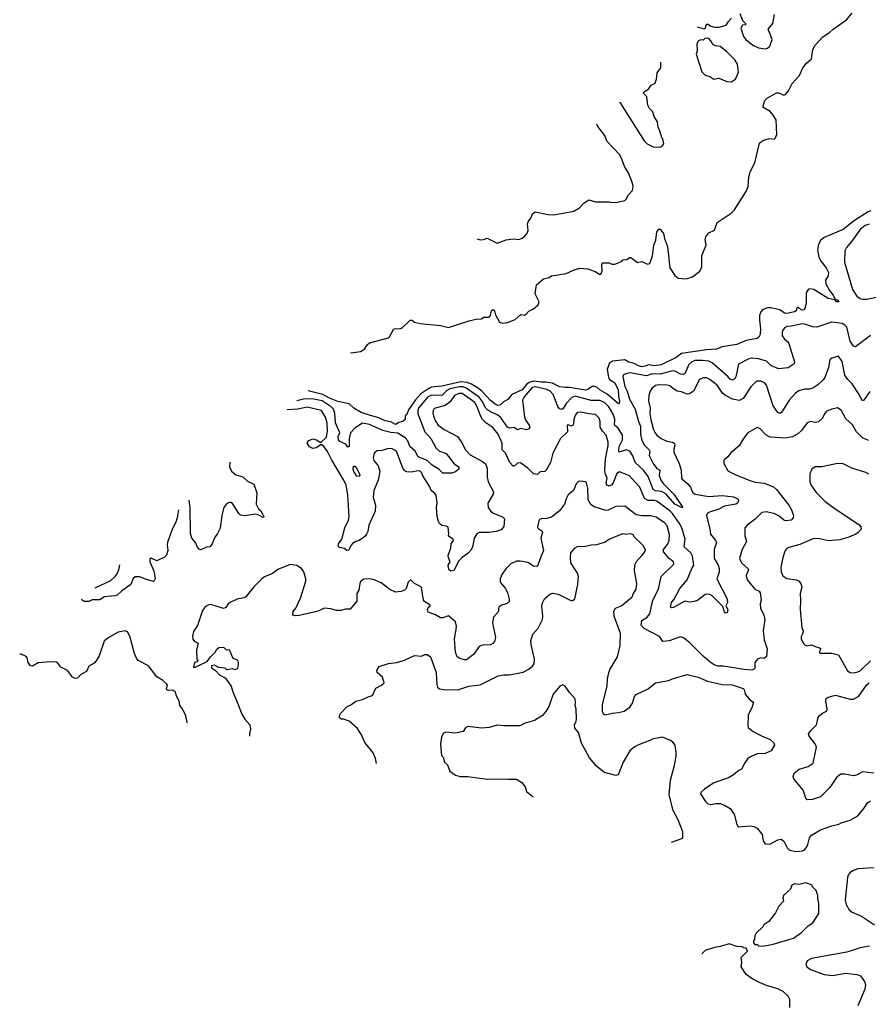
# Model space of a CAD drawing. Extents: x 2086813 to 2278017, y 548126 to 753336.
# Tile 126 of 256: x 2086813 to 2094316, y 641152 to 649860. Entities that reach past the tile are written whole.
import ezdxf

# ---------------------------------------------------------------- set-up
doc = ezdxf.new("R2010")
doc.units = 0

msp = doc.modelspace()

# ---------------------------------------------------------------- linework, layer by layer
at = {"layer": '0CON10XD'}
for points in [[(2089738.3, 646914.1), (2089785, 646918.8), (2089825, 646926.7), (2089865, 646950), (2089886.2, 646985), (2089907, 647003), (2090072.7, 647047.3), (2090084.2, 647055.8), (2090120, 647125), (2090135, 647130), (2090175, 647127.1), (2090195, 647134.2), (2090265, 647201.2), (2090281.7, 647201.7), (2090305, 647184), (2090355, 647172), (2090535, 647156.2), (2090605, 647136.7), (2090795, 647200), (2090848.3, 647211.7), (2090897, 647213), (2090915, 647230), (2090965, 647230), (2090976.4, 647243.6), (2090983.8, 647285), (2090995, 647296.7), (2091010, 647285), (2091020.6, 647250.6), (2091054.5, 647184.5), (2091085.9, 647175.9), (2091125, 647182.5), (2091195, 647208), (2091245, 647252.5), (2091275, 647247.5), (2091290, 647255), (2091315, 647283.3), (2091355, 647303.3), (2091398.3, 647338.3), (2091407.5, 647365), (2091370, 647435), (2091382.5, 647515), (2091445, 647566.7), (2091495, 647580), (2091515, 647593.3), (2091645.7, 647614.3), (2091715, 647648.8), (2091765, 647661.2), (2091836.4, 647656.4), (2091901.7, 647631.7), (2091938.3, 647608.3), (2091951.7, 647608.3), (2091962.5, 647635), (2091960, 647695), (2091965, 647710), (2092025, 647710), (2092048.3, 647698.3), (2092075, 647697.5), (2092135, 647720), (2092145, 647736.7), (2092181.7, 647738.3), (2092205, 647756.7), (2092216.1, 647756.1), (2092275, 647713.3), (2092315, 647720), (2092365, 647697.5), (2092385, 647702.5), (2092407.9, 647772.1), (2092420.8, 647865), (2092438.7, 647911.3), (2092445.8, 647984.2), (2092465, 648007.5), (2092476.4, 648006.4), (2092505, 647970), (2092514.2, 647925), (2092541.2, 647855), (2092562.2, 647665), (2092605, 647597.5), (2092635, 647574.4), (2092705, 647566.9), (2092762, 647585), (2092827.5, 647635), (2092843.1, 647675), (2092845.4, 647774.6), (2092881.4, 647865), (2092872.5, 647915), (2092880.3, 647939.7), (2092905.8, 647974.2), (2092955, 647997.5), (2092981.2, 648065), (2093105, 648149.4), (2093132.4, 648177.6), (2093240.5, 648345), (2093254.4, 648385), (2093260.8, 648465), (2093272.9, 648515), (2093313.1, 648595), (2093355, 648767.5), (2093373.8, 648786.2), (2093415, 648804.3), (2093445, 648809.2), (2093485, 648803.8), (2093495.9, 648814.1), (2093507.1, 648845), (2093500.6, 648975), (2093476.5, 649016.5), (2093447.6, 649047.6), (2093382.5, 649085), (2093400.8, 649145), (2093421.2, 649165), (2093505, 649213.8), (2093525, 649213.3), (2093565, 649193.3), (2093585, 649196.7), (2093609.7, 649230.3), (2093643.1, 649295), (2093707.1, 649365), (2093738.8, 649435), (2093768.8, 649475), (2093814, 649515), (2093825.8, 649595), (2093845, 649633.8), (2093915, 649708.8), (2093972.5, 649745), (2094005, 649776.7), (2094122.3, 649857.7), (2094175, 649916.7)], [(2092803.4, 649795.4), (2092865, 649780), (2092877.5, 649785), (2092882.5, 649815), (2092895, 649822.5), (2092925, 649803.3), (2092955, 649793.3), (2092997.7, 649792.3), (2093059.3, 649810.7), (2093080, 649845), (2093108, 649872)], [(2093180, 649915), (2093203, 649853), (2093230, 649825), (2093230, 649815), (2093205, 649810), (2093190, 649785), (2093212.3, 649712.3), (2093233.3, 649685), (2093296.7, 649635), (2093345, 649612), (2093405, 649601.2), (2093425, 649606.7), (2093446.7, 649625), (2093466.2, 649685), (2093447.5, 649732.5), (2093432, 649775), (2093473.3, 649825), (2093487.5, 649905)], [(2093105, 649311.2), (2093142.5, 649335), (2093168.8, 649395), (2093159.2, 649465), (2093135, 649503.3), (2093065, 649576.2), (2093017.5, 649615), (2093005, 649622.5), (2092965, 649627.5), (2092940.7, 649640.7), (2092923.6, 649673.6), (2092905, 649692.5), (2092875, 649697.5), (2092855, 649680), (2092835, 649682.5), (2092815, 649672.5), (2092801.2, 649645), (2092803.3, 649585), (2092793.8, 649555), (2092845, 649397.5), (2092875, 649370), (2092915, 649356.7), (2092950, 649335), (2092995, 649343.3), (2093066.4, 649313.6), (2093105, 649311.2)], [(2092116.1, 649131.2), (2092123.6, 649123.6), (2092335, 648787.5), (2092361.7, 648761.7), (2092414.1, 648734.1), (2092475, 648732.5), (2092495, 648740), (2092507, 648763), (2092500, 648805), (2092490, 648815), (2092470, 648885), (2092457.5, 648905), (2092452.5, 648955), (2092423, 649003), (2092412.5, 649045), (2092382.5, 649075), (2092367.5, 649105), (2092357, 649177), (2092329.3, 649209.3), (2092327.5, 649215), (2092337.5, 649225), (2092373.9, 649246.1), (2092395, 649280), (2092430.7, 649299.3), (2092444, 649335), (2092449.5, 649390.5), (2092481.2, 649435), (2092480.6, 649483.4)], [(2090858.2, 647920.8), (2090884.1, 647914.1), (2090915, 647916.2), (2090945, 647928.8), (2091035, 647884), (2091115, 647912), (2091175, 647922), (2091225, 647916.2), (2091255, 647928.8), (2091280, 647945), (2091296, 647965), (2091308, 647995), (2091304.2, 648055), (2091309.2, 648070.8), (2091331.2, 648105), (2091346.4, 648143.6), (2091370.7, 648159.3), (2091485.7, 648135.7), (2091535, 648132.9), (2091713.9, 648166.1), (2091762.5, 648195), (2091805, 648240), (2091845, 648266.2), (2091905, 648249.2), (2092025, 648248.6), (2092055, 648243.1), (2092100, 648245), (2092165, 648260), (2092178.8, 648275), (2092188.8, 648305), (2092231.2, 648348.8), (2092237.5, 648385), (2092231.4, 648415), (2092195.5, 648505), (2092162.3, 648555), (2092132.1, 648642.1), (2092116.6, 648666.6), (2092004, 648785), (2091987.5, 648835), (2091926, 648915), (2091914.8, 648936.6)], [(2094338.2, 648168.2), (2094315, 648160), (2094193.5, 648085), (2094095, 648004.1), (2093926.6, 647933.4), (2093895, 647907.1), (2093875.3, 647874.7), (2093867.9, 647825), (2093878.6, 647758.6), (2093900.2, 647720.2), (2093945, 647666.2), (2093962.9, 647625), (2093960, 647595), (2093938, 647555), (2093941.9, 647525), (2093973.3, 647465), (2094004.4, 647425), (2094020, 647390), (2094045, 647380), (2094055.6, 647364.4), (2094035, 647364.4), (2094021.7, 647381.7), (2094006.7, 647386.7), (2093962.7, 647392.7), (2093835, 647474.3), (2093795, 647480), (2093783.8, 647475), (2093767, 647443), (2093765.6, 647355), (2093755.6, 647305), (2093745, 647294.2), (2093725, 647291.2), (2093696.1, 647316.1), (2093685, 647312.5), (2093678.8, 647285), (2093665, 647275.8), (2093595, 647261.5), (2093574.2, 647265), (2093533.9, 647293.9), (2093455, 647311.6), (2093425, 647311), (2093384.1, 647295.9), (2093365.9, 647275), (2093355.3, 647245), (2093353.2, 647205), (2093362.7, 647127.3), (2093360, 647075), (2093348.5, 647051.5), (2093335, 647040), (2093235, 647022.2), (2093152.4, 646987.6), (2093025, 646965.5), (2092974.5, 646945.5), (2092885, 646939.4), (2092663.6, 646906.4), (2092617.4, 646872.6), (2092485, 646807), (2092422.2, 646797.8), (2092371.8, 646808.2), (2092342.2, 646795), (2092315, 646791), (2092285, 646797.8), (2092245, 646818.4), (2092200.3, 646830.3), (2092162.7, 646852.7), (2092055, 646839.4), (2092027.1, 646825), (2092007.3, 646765), (2092018, 646698), (2092029.1, 646679.1), (2092075, 646648.9), (2092103.8, 646585), (2092106.4, 646526.4), (2092116.9, 646485), (2092113.6, 646466.4), (2092106.1, 646463.9), (2092008.5, 646548.5), (2091945, 646582.8), (2091915, 646609.6), (2091895, 646616.8), (2091874.7, 646615.3), (2091835, 646587.9), (2091815.2, 646584.8), (2091675, 646607.1), (2091635, 646605.6), (2091585, 646613.2), (2091525, 646645.8), (2091465, 646654.2), (2091425, 646653.2), (2091355, 646663.5), (2091318.1, 646651.9), (2091295, 646634.3), (2091256.4, 646585), (2091165.7, 646545), (2091130.5, 646499.5), (2091091.2, 646478.8), (2091065.5, 646454.5), (2091045, 646449.1), (2091025, 646454.6), (2090975, 646491.2), (2090901.4, 646571.4), (2090868.6, 646598.6), (2090807.1, 646637.1), (2090769.8, 646649.8), (2090714.1, 646655.9), (2090545, 646619.8), (2090455, 646609.6), (2090430.6, 646599.4), (2090359.9, 646550.1), (2090312, 646498), (2090250.4, 646409.6), (2090235, 646367.5), (2090220, 646355), (2090220, 646325), (2090200, 646305), (2090165, 646296.7), (2090135, 646280), (2090095, 646302.7), (2090045, 646313.4), (2089989.9, 646339.9), (2089915, 646360.5), (2089832.9, 646385), (2089766.7, 646425), (2089725, 646463.3), (2089625, 646483.6), (2089552.5, 646512.5), (2089494.5, 646544.5), (2089364.9, 646578.4)], [(2094325, 648051.8), (2094289.4, 648040.6), (2094244.5, 648005), (2094170, 647900), (2094122, 647845), (2094109.2, 647815), (2094106.7, 647715), (2094175.6, 647475), (2094215.6, 647415), (2094243.7, 647393.7), (2094267.3, 647387.3), (2094305, 647386.9), (2094423.9, 647416.1)], [(2094335, 647068), (2094204.1, 646965.9), (2094185, 646971.4), (2094155, 647018.1), (2094125, 647141.4), (2094109.4, 647159.4), (2094085, 647172.9), (2093995, 647185.7), (2093860.7, 647139.3), (2093825, 647143.6), (2093765, 647165.3), (2093735, 647169.2), (2093635, 647149.1), (2093595, 647147.2), (2093575.6, 647135), (2093560, 647115), (2093553.8, 647095), (2093555.8, 647065), (2093574.2, 647035), (2093602.6, 647012.6), (2093614.3, 646995), (2093664.4, 646835), (2093660, 646815), (2093608.9, 646781.1), (2093521.7, 646771.7), (2093455, 646800.9), (2093415, 646840.6), (2093345, 646860.7), (2093283.9, 646866.1), (2093260, 646860), (2093167.6, 646812.4), (2093145, 646700), (2093135, 646684.3), (2093115, 646673.3), (2093095, 646681.9), (2093075.7, 646705.7), (2092935, 646826.2), (2092905, 646838.6), (2092846.1, 646846.1), (2092784.4, 646845.6), (2092754.5, 646835), (2092730.5, 646809.5), (2092697.1, 646735), (2092675, 646723.1), (2092655, 646724.7), (2092605, 646751.5), (2092585.3, 646755.3), (2092475, 646723.8), (2092405, 646729.3), (2092355, 646710.9), (2092240.7, 646730.7), (2092215, 646735.7), (2092172.1, 646727.9), (2092150.9, 646719.1), (2092144.6, 646705), (2092164.2, 646615), (2092184.2, 646575), (2092205, 646504.5), (2092256.1, 646415), (2092285.3, 646305), (2092303.2, 646265), (2092300.6, 646195), (2092315, 646138.9), (2092337.8, 646097.8), (2092380, 646055), (2092383.8, 646045), (2092378.2, 646005), (2092415.3, 645935), (2092445, 645892.1), (2092472, 645875), (2092467.9, 645825), (2092488.2, 645778.2), (2092504.7, 645755), (2092598.2, 645665), (2092676.2, 645545), (2092665, 645544.4), (2092606.5, 645575), (2092525.6, 645665.6), (2092487.8, 645687.8), (2092433.9, 645693.9), (2092415.3, 645705), (2092369.5, 645819.5), (2092327.9, 645875), (2092255.4, 645945), (2092235, 646002.2), (2092208.2, 646045), (2092175, 646054.7), (2092114.2, 646035), (2092110, 646045), (2092113.9, 646085), (2092143.1, 646145), (2092142.5, 646185), (2092105, 646246.5), (2092072.5, 646275), (2092073.8, 646325), (2092062, 646365), (2092022.8, 646435), (2091985.2, 646475.2), (2091942.9, 646492.9), (2091865, 646492.2), (2091725, 646530), (2091695, 646518), (2091643.7, 646465), (2091618.3, 646421.7), (2091607.1, 646412.9), (2091585, 646419.2), (2091571.5, 646438.5), (2091528.4, 646545), (2091503.1, 646575), (2091475, 646589.3), (2091375, 646612.3), (2091345, 646607.9), (2091272.4, 646525), (2091260, 646495), (2091277.1, 646345), (2091288.8, 646315), (2091318.2, 646275), (2091323.6, 646255), (2091315, 646242.1), (2091295, 646232), (2091245, 646245.4), (2091215, 646232.9), (2091183.6, 646253.6), (2091145, 646247.8), (2091125, 646256.2), (2091065, 646344.1), (2091035, 646366.2), (2090975, 646391.6), (2090949.4, 646409.4), (2090934, 646425), (2090903.2, 646485), (2090875, 646522.9), (2090761.9, 646601.9), (2090735, 646613.2), (2090705, 646614.2), (2090615.5, 646594.5), (2090589.1, 646580.9), (2090544.5, 646535.5), (2090455, 646538.9), (2090418.5, 646521.5), (2090339.8, 646425), (2090332.8, 646405), (2090332.8, 646375), (2090395.3, 646215), (2090448.2, 646155), (2090493.4, 646073.4), (2090525, 646043.9), (2090584.7, 646024.7), (2090655, 645931.8), (2090695.4, 645905), (2090694.7, 645885), (2090665, 645861.4), (2090635, 645849.3), (2090555, 645850), (2090521.4, 645881.4), (2090459.7, 645919.7), (2090415, 645962.5), (2090335, 645993.8), (2090308.3, 646045), (2090261.2, 646085), (2090245.4, 646135), (2090222.3, 646162.3), (2090155, 646204), (2090095, 646209.3), (2090025, 646227), (2089905, 646280.3), (2089845, 646291.3), (2089775, 646247.1), (2089738, 646205), (2089727.1, 646155), (2089725.6, 646085), (2089715, 646080), (2089697.3, 646107.3), (2089645, 646130), (2089633.1, 646145), (2089629.7, 646175), (2089644.3, 646205), (2089604.8, 646294.8), (2089600.1, 646380.1), (2089586.7, 646415), (2089567.3, 646437.3), (2089488.7, 646488.7), (2089415, 646503.8), (2089335, 646505.4), (2089263.9, 646487.7)], [(2094328.3, 646571.7), (2094276, 646495), (2094265, 646488.8), (2094230.8, 646555), (2094175, 646640), (2094135, 646676.9), (2094107.3, 646715), (2094085, 646836.7), (2094053, 646883), (2093994.2, 646865.8), (2093975, 646852.5), (2093962.9, 646785), (2093931.2, 646695), (2093915.8, 646674.2), (2093869.3, 646630.7), (2093825, 646601.9), (2093795, 646591.1), (2093751.1, 646591.1), (2093701.3, 646578.7), (2093671.7, 646558.3), (2093616.9, 646495), (2093550, 646385), (2093535, 646376.9), (2093515, 646387.1), (2093474.6, 646445), (2093415, 646626.2), (2093397.9, 646647.9), (2093365, 646662.5), (2093335, 646664), (2093315, 646652), (2093277, 646613), (2093209.3, 646510.7), (2093175, 646491.2), (2093115, 646505.2), (2093052.3, 646535), (2093027.8, 646557.8), (2092978.9, 646628.9), (2092915, 646678.8), (2092885, 646691.2), (2092855, 646693.5), (2092825, 646677.1), (2092771.9, 646575), (2092735, 646550.9), (2092715, 646548.5), (2092665, 646568.5), (2092626, 646576), (2092585, 646600.6), (2092561.1, 646621.1), (2092538.6, 646628.6), (2092465, 646629.7), (2092435, 646623.6), (2092402.1, 646597.9), (2092386.9, 646575), (2092374.4, 646535), (2092372.2, 646485), (2092388.4, 646425), (2092386, 646375), (2092392.3, 646322.3), (2092413.3, 646243.3), (2092429.8, 646209.8), (2092447.1, 646185), (2092484.2, 646155), (2092535, 646131.8), (2092585, 646124.6), (2092603.2, 646113.2), (2092606.2, 646095), (2092595.5, 646065), (2092596.4, 646035), (2092643.2, 645935), (2092660.4, 645875), (2092665.6, 645805.6), (2092671.4, 645795), (2092720.9, 645755), (2092742.7, 645725), (2092761.7, 645681.7), (2092785, 645662.5), (2092905, 645643.5), (2093025, 645652.9), (2093125, 645640), (2093156.7, 645626.7), (2093170, 645615), (2093170, 645605), (2093160, 645585), (2093146.2, 645575), (2093045, 645558.8), (2092995, 645532.3), (2092910.8, 645505), (2092895, 645494.3), (2092884.5, 645475), (2092915.4, 645355), (2092920.8, 645310.8), (2092965.5, 645255), (2092974.5, 645235), (2092954.2, 645175), (2092953.8, 645105), (2092957.9, 645085), (2092989.2, 645035), (2092996.8, 645005), (2092996.9, 644975), (2092978.2, 644915), (2093068.9, 644738.9), (2093071.5, 644705), (2093058, 644675), (2093074.3, 644645), (2093069.2, 644615), (2093055, 644610.8), (2093045, 644624), (2093030.3, 644670.3), (2092935, 644763.3), (2092915, 644775.5), (2092895, 644780), (2092874, 644776), (2092805, 644723.1), (2092775.8, 644715.8), (2092735, 644708.5), (2092695, 644716.9), (2092595, 644662.2), (2092575, 644658), (2092566.2, 644665), (2092575.7, 644705), (2092600.5, 644735), (2092649.1, 644830.8), (2092714.6, 644905), (2092755, 645007.1), (2092773.8, 645035), (2092762.1, 645115), (2092745.9, 645145), (2092690.9, 645195), (2092687.9, 645205), (2092698.4, 645265), (2092666.3, 645366.3), (2092646.4, 645405), (2092585, 645491.8), (2092565, 645513.5), (2092445, 645602.7), (2092425, 645608.6), (2092368.8, 645608.8), (2092336.2, 645625), (2092295, 645724.2), (2092255, 645770.6), (2092204.8, 645824.8), (2092115, 645860.5), (2092093.9, 645845), (2092061.8, 645765), (2092048.2, 645745), (2092025, 645734.5), (2092004.3, 645744.3), (2091998.1, 645765), (2092006.1, 645805), (2091989.4, 645849.4), (2091986.6, 645875), (2091993.3, 645975), (2092016.7, 646095), (2092015.5, 646125), (2091999.4, 646185), (2091965, 646219.4), (2091944.6, 646255), (2091945.5, 646305.5), (2091937.1, 646335), (2091905, 646367.5), (2091845, 646373.2), (2091775, 646389.6), (2091743.5, 646385), (2091726.9, 646365), (2091714.2, 646335.8), (2091706.4, 646273.6), (2091686.1, 646266.1), (2091665, 646277.5), (2091654.2, 646275), (2091657.5, 646215), (2091594.2, 646155), (2091525.6, 646025), (2091505, 645943.3), (2091468, 645875), (2091455, 645863.8), (2091415, 645860), (2091391.7, 645838.3), (2091355, 645843.3), (2091306.2, 645895), (2091239.6, 645939.6), (2091215, 645937.8), (2091185, 645910), (2091175, 645910.8), (2091147.1, 645945), (2091107, 646027), (2091078.6, 646055), (2091078.5, 646115), (2091042.7, 646195), (2090995, 646253.6), (2090935, 646293.9), (2090906.5, 646325), (2090886.6, 646356.6), (2090858.2, 646435), (2090835.8, 646475.8), (2090725, 646554.7), (2090695, 646554.7), (2090656.7, 646535), (2090618.5, 646481.5), (2090575, 646448.7), (2090477.3, 646422.7), (2090468, 646405), (2090467.3, 646382.7), (2090473.5, 646345), (2090486, 646316), (2090514.4, 646275), (2090565, 646235.6), (2090682.8, 646172.8), (2090720, 646125), (2090755, 646055.8), (2090795, 646011.9), (2090905, 645951.9), (2090931.4, 645931.4), (2090945.5, 645895), (2090946.7, 645815), (2090953.7, 645773.7), (2091002.9, 645685), (2091000, 645665), (2090953.1, 645585), (2090955.8, 645545), (2090975.8, 645515), (2090998, 645495), (2091082.7, 645462.7), (2091098.8, 645445), (2091093.4, 645376.6), (2091070.3, 645349.7), (2091027, 645333), (2090965, 645323.8), (2090875, 645323.8), (2090855, 645312.5), (2090831.2, 645275), (2090817.1, 645195), (2090802.7, 645167.3), (2090779.3, 645140.7), (2090725, 645104.4), (2090694.6, 645075.4), (2090651.7, 644988.3), (2090625, 644983.8), (2090608.7, 644998.7), (2090602.2, 645035), (2090620, 645065), (2090603, 645103), (2090602.7, 645125), (2090624.2, 645185.8), (2090628.8, 645225), (2090647.5, 645255), (2090646.7, 645265), (2090603, 645293), (2090607.5, 645315), (2090601.2, 645371.2), (2090585, 645381.2), (2090545, 645386.7), (2090525, 645403.3), (2090515, 645422), (2090503.9, 645465), (2090498.2, 645545), (2090505.4, 645585), (2090495.8, 645655), (2090485, 645670), (2090450, 645695), (2090439.5, 645729.5), (2090377.5, 645825), (2090366.7, 645855), (2090355, 645866), (2090335, 645870), (2090275, 645858.8), (2090235, 645861.2), (2090219.5, 645869.5), (2090202, 645895), (2090145, 646042.5), (2090107.5, 646065), (2090075, 646066.7), (2090015, 646050), (2089975, 646046.7), (2089947.5, 646025), (2089937.5, 645985), (2089945, 645962.5), (2089983.5, 645913.5), (2089996.9, 645865), (2089983.3, 645786.7), (2089943.3, 645695), (2089938.6, 645635), (2089960, 645565), (2089955, 645512.5), (2089901.3, 645388.7), (2089890.8, 645335), (2089879.7, 645310.3), (2089865, 645290), (2089815, 645253.3), (2089785, 645246.2), (2089755, 645228.8), (2089737.5, 645205), (2089722.3, 645167.7), (2089705, 645166.2), (2089682.5, 645182.5), (2089640.6, 645190.6), (2089628.6, 645205), (2089632.2, 645225), (2089661.2, 645265), (2089686.7, 645365), (2089721.1, 645435), (2089725.8, 645465), (2089714.7, 645655), (2089699.3, 645745), (2089674.3, 645795.7), (2089570.4, 645970.4), (2089535, 646041.2), (2089505, 646081.2), (2089485, 646100), (2089475, 646100), (2089435, 646074), (2089405, 646066.2), (2089375, 646083.3), (2089354.3, 646114.3), (2089365, 646136.2), (2089405, 646152), (2089437.5, 646145), (2089475, 646120), (2089525, 646166.7), (2089535, 646220), (2089533, 646293), (2089517.5, 646345), (2089482.5, 646405), (2089355, 646433.3), (2089273.6, 646416.4), (2089177.2, 646409.7)], [(2094317.3, 646137.3), (2094265, 646161.5), (2094213.3, 646215), (2094175.9, 646275.9), (2094118.9, 646328.9), (2094076.4, 646406.4), (2094045, 646425.8), (2093995, 646416.2), (2093945, 646396.2), (2093928, 646375), (2093912, 646335), (2093875, 646304.3), (2093845, 646297.1), (2093805, 646307.1), (2093775, 646295.6), (2093724.6, 646225.4), (2093692, 646198), (2093645, 646171.1), (2093585, 646160.4), (2093447.1, 646167.1), (2093409.8, 646189.8), (2093360.3, 646240.3), (2093335, 646252.5), (2093250, 646205), (2093212.7, 646157.3), (2093175, 646092.5), (2093101.7, 646028.3), (2093075, 645992.5), (2093037.5, 645965), (2093037.5, 645935), (2093072.5, 645875), (2093085, 645863.3), (2093145, 645834), (2093270, 645785), (2093315, 645771.1), (2093395, 645761.4), (2093478, 645728), (2093505.4, 645705.4), (2093613.1, 645565), (2093637.1, 645525), (2093656, 645475), (2093652.5, 645455), (2093635, 645432.5), (2093585, 645428.1), (2093565, 645437.8), (2093529.1, 645469.2), (2093488.5, 645488.5), (2093415, 645508.4), (2093375, 645502.7), (2093315, 645442.9), (2093245, 645390), (2093224.4, 645365.6), (2093224.2, 645295), (2093238.9, 645245), (2093197, 645167)], [(2088669.8, 645946.6), (2088668.1, 645905), (2088685, 645867.5), (2088725, 645835.6), (2088785, 645816.9), (2088827.4, 645777.4), (2088882.5, 645752.5), (2088910.6, 645675), (2088904.5, 645574.5), (2088923.1, 645533.1), (2088946.2, 645515), (2088972.5, 645465), (2088965, 645457.5), (2088921.7, 645481.7), (2088895, 645488), (2088805, 645472.9), (2088765, 645479.2), (2088751.3, 645491.3), (2088695, 645581.2), (2088680.5, 645590.5), (2088665, 645591.2), (2088640, 645575), (2088618, 645545), (2088599.4, 645475), (2088585.7, 645364.3), (2088563.3, 645315), (2088535, 645277.5), (2088515, 645223.3), (2088495, 645197.5), (2088465, 645196.2), (2088415, 645171.2), (2088404.2, 645174.2), (2088384.4, 645194.4), (2088368.8, 645235), (2088334, 645275), (2088324.4, 645314.4), (2088320, 645545), (2088310.5, 645611.5)], [(2094320.7, 645840.7), (2094295.5, 645855.5), (2094170, 645895), (2094095, 645932), (2094044.2, 645935.8), (2093905, 645906.2), (2093845, 645906.7), (2093817.5, 645885), (2093810.7, 645869.3), (2093800, 645845), (2093798.8, 645775), (2093808.8, 645745), (2093855, 645678.8), (2093935, 645600), (2094022.8, 645532.8), (2094232.5, 645395), (2094250, 645375), (2094252.5, 645355), (2094225.9, 645324.1), (2094205, 645310), (2094145.5, 645284.5), (2094065, 645261.1), (2093965, 645250), (2093885, 645270), (2093835, 645270.8), (2093712.1, 645217.9), (2093615, 645192.5), (2093595, 645182), (2093581.4, 645165), (2093561.1, 645105), (2093541.9, 645015), (2093545.9, 644975.9), (2093561.9, 644941.9), (2093595, 644918), (2093680, 644905), (2093704.2, 644894.2), (2093724.1, 644864.1), (2093728.8, 644845), (2093725, 644830), (2093712.5, 644785), (2093717.5, 644725), (2093712.5, 644645), (2093728.8, 644485), (2093741.2, 644455), (2093738.8, 644435), (2093723.8, 644405), (2093723.3, 644385), (2093740, 644345), (2093755, 644330), (2093775, 644323.3), (2093815, 644331.2), (2093845, 644316.2), (2093885, 644306.2), (2093896.2, 644295), (2093882.5, 644265), (2093895, 644258.8), (2093995, 644258.5), (2094052.1, 644242.1), (2094131.7, 644101.7), (2094155, 644085.6), (2094185, 644084.3)], [(2089815, 645821.2), (2089795, 645822), (2089767.3, 645865), (2089760.5, 645885), (2089765, 645910), (2089775, 645910), (2089795, 645890), (2089820, 645835), (2089815, 645821.2)], [(2093197, 645167), (2093176, 645095), (2093195.7, 645055.7), (2093254.1, 645004.1), (2093255.8, 644995), (2093236.2, 644945), (2093244, 644905), (2093314.3, 644825), (2093351.2, 644805), (2093361.2, 644791.2), (2093370, 644725), (2093361.4, 644695), (2093362.9, 644655), (2093393.2, 644593.2), (2093401.9, 644555), (2093387.8, 644455), (2093395.6, 644375), (2093423.3, 644295), (2093415, 644226.7), (2093395, 644211.2), (2093365, 644216.7), (2093337.5, 644205), (2093313.3, 644175), (2093312, 644125), (2093303.3, 644115), (2093285, 644108.6), (2093215, 644112.2), (2093035, 644142.2), (2092985, 644143.3), (2092953.7, 644153.7), (2092917.1, 644177.1), (2092855, 644230), (2092742.5, 644345), (2092682.1, 644392.1), (2092655, 644402), (2092555, 644367.5), (2092499.5, 644359.5), (2092470.9, 644405), (2092335.4, 644475), (2092306.8, 644505), (2092313.5, 644545), (2092360, 644575), (2092383.5, 644605), (2092412.1, 644725), (2092460, 644825), (2092483.6, 644936.4), (2092596.2, 645045), (2092593.3, 645065), (2092555.4, 645095.4), (2092504.4, 645155), (2092506.4, 645175), (2092540.2, 645219.8), (2092556.4, 645255), (2092557.5, 645305), (2092536.8, 645385), (2092515, 645410), (2092440.2, 645460.2), (2092391.4, 645471.4), (2092315, 645472.3), (2092265, 645482.1), (2092165, 645557.5), (2092085, 645555.6), (2092015, 645522.2), (2091995, 645518.5), (2091892.1, 645552.1), (2091863.6, 645573.6), (2091838, 645615), (2091837.3, 645717.3), (2091823.6, 645763.6), (2091815, 645772.5), (2091775, 645780), (2091755, 645776.7), (2091733.3, 645755), (2091708.8, 645695), (2091663.4, 645656.6), (2091645, 645623.3), (2091630, 645575), (2091585.7, 645515), (2091515, 645458.9), (2091475, 645448.9), (2091423.8, 645446.2), (2091410, 645440), (2091402.3, 645427.7), (2091390.8, 645375), (2091395, 645364), (2091429.8, 645339.8), (2091436.5, 645325), (2091420.6, 645275), (2091443.1, 645165), (2091420.8, 645109.2), (2091395.7, 645035), (2091385, 645024), (2091355, 645027.1), (2091305, 645059.2), (2091237.7, 645072.3), (2091205, 645070.8), (2091155, 645046.2), (2091115, 645006.2), (2091077.3, 644952.7), (2091060, 644915), (2091061.2, 644885), (2091105, 644831.2), (2091125.4, 644795.4), (2091142, 644735), (2091141.2, 644715), (2091124.2, 644695.8), (2091075, 644681.9), (2091053.1, 644666.9), (2091045.8, 644655), (2091046, 644625), (2091001.4, 644575), (2090994.3, 644525), (2091019.2, 644395), (2091010.3, 644359.7), (2090996.8, 644343.2), (2090975, 644331.4), (2090905, 644328.1), (2090875, 644315.8), (2090825.5, 644244.5), (2090765, 644200), (2090745, 644198.6), (2090705, 644210), (2090682.5, 644225), (2090666.9, 644265), (2090657.8, 644385), (2090672.1, 644467.9), (2090674.2, 644495), (2090666.2, 644535), (2090605, 644586.7), (2090555, 644568.8), (2090535, 644570), (2090485, 644600.8), (2090425, 644621.4), (2090418.5, 644645), (2090425, 644660), (2090442, 644675), (2090440.8, 644685), (2090395, 644710.8), (2090384.2, 644725), (2090366.9, 644836.9), (2090357.5, 644847.5), (2090303.9, 644873.9), (2090275, 644902.5), (2090265, 644902.5), (2090248.8, 644885), (2090229.1, 644830.9), (2090215.6, 644814.4), (2090185, 644802.5), (2090135, 644795.7), (2090085, 644820), (2090008.3, 644878.3), (2089955, 644902.5), (2089914.1, 644914.1), (2089855, 644912), (2089828.8, 644895), (2089819.2, 644875), (2089811.2, 644815), (2089794.2, 644785), (2089793.9, 644716.1), (2089735, 644646.7), (2089695, 644646.7), (2089655, 644633.8), (2089615, 644634), (2089565, 644649.2), (2089505, 644654.3), (2089459.4, 644630.6), (2089427.4, 644622.6), (2089285, 644590.6), (2089247.3, 644587.3), (2089226.7, 644595), (2089232, 644625), (2089253.8, 644655), (2089295.5, 644744.5), (2089344, 644895), (2089344, 644915), (2089325.8, 644975.8), (2089305.9, 645005.9), (2089263.9, 645033.9), (2089205, 645042), (2089095, 644996.7), (2089048.3, 644961.7), (2088977.7, 644932.3), (2088954.1, 644915.9), (2088883.3, 644845), (2088813.3, 644755), (2088794.2, 644745.8), (2088735.5, 644734.5), (2088673, 644707), (2088656.7, 644695), (2088635, 644660), (2088615, 644653.8), (2088502.3, 644687.7), (2088484.2, 644685.8), (2088455, 644671.2), (2088429.2, 644635), (2088385, 644502.5), (2088350.5, 644449.5), (2088341.2, 644405), (2088345, 644380), (2088355, 644362.5), (2088392.5, 644345), (2088376.7, 644285), (2088380, 644205), (2088390, 644195), (2088378.3, 644181.7), (2088360, 644175), (2088350, 644135), (2088365, 644132.5), (2088471.2, 644185), (2088498.8, 644225), (2088541.2, 644265), (2088555, 644292.5), (2088575, 644307.5), (2088615, 644310), (2088638.3, 644288.3), (2088665, 644290), (2088695, 644220), (2088705, 644210), (2088735, 644200), (2088745, 644180), (2088746.1, 644153.9), (2088735, 644120), (2088715, 644110), (2088695, 644120), (2088645, 644110), (2088630, 644125), (2088575, 644132), (2088535, 644152), (2088510, 644145), (2088507.7, 644127.7), (2088545, 644103.3), (2088582.5, 644062.5), (2088628.7, 644038.7), (2088683.8, 643965), (2088697.5, 643915), (2088746, 643805), (2088772.9, 643725), (2088804.4, 643674.4), (2088846.7, 643625), (2088853.3, 643585), (2088843.6, 643543.6), (2088843.6, 643522.2)], [(2088217.2, 645524.5), (2088205.6, 645454.4), (2088194, 645415), (2088161.2, 645355), (2088121.2, 645235), (2088116.7, 645215), (2088122.5, 645165), (2088110, 645125), (2088094.1, 645105.9), (2088025, 645073.3), (2087976.4, 645096.4), (2087965, 645090), (2087963.3, 645065), (2088000, 644985), (2088012, 644915), (2088003.3, 644896.7), (2087995, 644892.5), (2087925, 644911.9), (2087875, 644934), (2087835, 644933.8), (2087815, 644917.5), (2087795, 644863.8), (2087715, 644808.9), (2087675, 644771.9), (2087655, 644764.4), (2087563, 644757), (2087521.2, 644728.8), (2087455, 644728.6), (2087425, 644714.4), (2087383.2, 644713.2), (2087366.7, 644725), (2087363.7, 644733.9)], [(2089967.1, 643280.7), (2089958.8, 643325), (2089938, 643375), (2089865, 643466.7), (2089834.5, 643534.5), (2089800.6, 643590.6), (2089726.1, 643656.1), (2089675, 643672.5), (2089655, 643672.5), (2089640, 643685), (2089640, 643705), (2089650, 643725), (2089705, 643782.5), (2089740.7, 643799.3), (2089785, 643832.5), (2089845, 643847.5), (2089895, 643872.5), (2089925, 643880), (2089935, 643890), (2089960.7, 643949.3), (2090012.5, 643975), (2090035.9, 643994.1), (2090021.2, 644045), (2089975, 644087.5), (2089970, 644105), (2089991.7, 644138.3), (2090073.6, 644166.4), (2090145, 644176.2), (2090215.8, 644194.2), (2090305, 644236.2), (2090365, 644232.5), (2090395, 644246), (2090415, 644246), (2090444.2, 644224.2), (2090496.4, 644086.4), (2090500.3, 643980.3), (2090507.9, 643957.9), (2090523.6, 643943.6), (2090587, 643933), (2090695, 643937.1), (2090785, 643966.9), (2090885, 643976.7), (2091045, 644056.9), (2091093.2, 644066.8), (2091145, 644067.1), (2091265, 644090.6), (2091313.9, 644116.1), (2091347.6, 644142.4), (2091361.1, 644165), (2091365.5, 644205.5), (2091334.3, 644335), (2091333.1, 644366.9), (2091351.2, 644425), (2091398.3, 644478.3), (2091434.3, 644555), (2091437.5, 644585), (2091428.8, 644675), (2091436.1, 644703.9), (2091452.3, 644737.7), (2091500.9, 644779.1), (2091525, 644788.8), (2091575, 644780), (2091685, 644723.3), (2091705, 644723.3), (2091721.7, 644738.3), (2091748.5, 644865), (2091754.4, 644935), (2091745.4, 644965.4), (2091685.5, 645055), (2091681.8, 645105), (2091687.1, 645145), (2091725, 645190), (2091745, 645201.2), (2091815, 645203.3), (2091865, 645216.7), (2091915, 645218), (2091985, 645238.8), (2092025, 645265.8), (2092145, 645315.8), (2092175, 645310), (2092215, 645315.7), (2092235, 645306.7), (2092247.5, 645285), (2092321.2, 645215), (2092342, 645175), (2092339.3, 645159.3), (2092315, 645120), (2092264, 645065), (2092248.6, 645035), (2092246.9, 644986.9), (2092265.7, 644875), (2092260, 644825), (2092236.7, 644785), (2092225, 644750), (2092136.2, 644675), (2092077, 644653), (2092062.9, 644625), (2092066.8, 644586.8), (2092123.5, 644435), (2092120.5, 644325), (2092096.1, 644225), (2092035, 644122), (2092019.5, 644085), (2092008.6, 644031.4), (2092005.3, 643964.7), (2091963.1, 643805), (2091963.8, 643745), (2091975, 643717.5), (2091991.2, 643711.2), (2092052, 643728), (2092108.5, 643731.5), (2092156.4, 643743.6), (2092208.5, 643781.5), (2092232.2, 643815), (2092249.2, 643875), (2092265, 643892.5), (2092368.5, 643941.5), (2092435, 643994.4), (2092550, 644015), (2092592.5, 644035), (2092715, 644068), (2092813.3, 644045), (2092895, 644009.5), (2093025, 643980.5), (2093113.4, 643976.6), (2093210, 643945), (2093218, 643935), (2093226.7, 643895), (2093270, 643845), (2093302.5, 643825), (2093287.1, 643772.9), (2093253.3, 643713.3), (2093250, 643615), (2093255, 643600), (2093297.5, 643565), (2093372.5, 643527.5), (2093450, 643495), (2093480, 643465), (2093487, 643443), (2093457.5, 643395), (2093405, 643370), (2093335, 643367.5), (2093275, 643340.8), (2093252, 643325), (2093223.1, 643286.9), (2093195, 643230.8), (2093170.5, 643219.5), (2093115.4, 643174.6), (2093081.2, 643155), (2092950.3, 643109.7), (2092866.6, 643053.4), (2092836.2, 643025), (2092834, 643015), (2092876.7, 642945), (2092896, 642926), (2092925, 642920.4), (2092965, 642929.1), (2093005, 642927.8), (2093045, 642914.4), (2093094.6, 642884.6), (2093129.4, 642835), (2093152.6, 642742.6), (2093165, 642722), (2093275, 642729.2), (2093304.1, 642724.1), (2093335, 642710), (2093377.5, 642655), (2093387.9, 642597.9), (2093405, 642572.5), (2093445, 642569.1), (2093515, 642608.1), (2093545, 642611.9), (2093568.6, 642595), (2093599.5, 642535), (2093619.2, 642515), (2093675, 642503.4), (2093735, 642508.9), (2093752.5, 642517.5), (2093770.2, 642539.8), (2093782.2, 642565), (2093795.6, 642624.4), (2093815, 642648), (2093895, 642696.2), (2093995, 642731.2), (2094055.8, 642744.2), (2094075, 642756.7), (2094155, 642781.2), (2094222.3, 642817.7), (2094277.3, 642882.7), (2094310, 642935), (2094335, 642951.2)], [(2087479.6, 644836.7), (2087618.8, 644901.2), (2087658.2, 644935), (2087678.4, 644965), (2087694, 645005), (2087697.8, 645040.2)], [(2088293.1, 643640.6), (2088293.3, 643645), (2088283, 643703), (2088252.5, 643765), (2088230, 643795), (2088222.5, 643835), (2088198.3, 643878.3), (2088190, 643915), (2088165, 643930), (2088125, 643927.5), (2088113.6, 643933.6), (2088110, 643945), (2088120, 643975), (2088113, 643983), (2088075, 644017.5), (2088027, 644047), (2087952.5, 644145), (2087861.7, 644191.7), (2087844.4, 644214.4), (2087828, 644255), (2087787.3, 644407.3), (2087766.7, 644445), (2087745, 644456.2), (2087685, 644443.8), (2087595, 644393.8), (2087560, 644365), (2087515.5, 644234.5), (2087489.1, 644190.9), (2087470.3, 644169.7), (2087425, 644142), (2087403.1, 644096.9), (2087355, 644069.2), (2087325, 644037.1), (2087303.3, 644033.3), (2087281.2, 644045), (2087235.6, 644105.6), (2087176.7, 644135), (2087149.7, 644169.7), (2087135, 644178.8), (2087085, 644180.8), (2086975, 644171.2), (2086925, 644143.3), (2086905, 644147.5), (2086886.7, 644175), (2086878.8, 644215), (2086869.5, 644229.5), (2086827.3, 644247.3), (2086813, 644250.2)], [(2094185, 644084.3), (2094215, 644088.6), (2094245, 644102.2), (2094335, 644190.5)], [(2092576.4, 642585.5), (2092675, 642622.5), (2092676.4, 642676.4), (2092636.2, 642785), (2092592, 642865), (2092555.9, 643005.9), (2092566.2, 643135), (2092603, 643263), (2092617, 643347), (2092617, 643383), (2092607.5, 643445), (2092589.3, 643469.3), (2092566.1, 643486.1), (2092495.9, 643515.9), (2092415, 643501.2), (2092385.9, 643484.1), (2092277.5, 643445), (2092245, 643426.2), (2092207.3, 643392.7), (2092148.8, 643295), (2092105, 643182.5), (2092083, 643177), (2091985, 643203.3), (2091915, 643256), (2091851.1, 643331.1), (2091780.9, 643460.9), (2091754.3, 643555), (2091720, 643595), (2091717.5, 643625), (2091733.3, 643655), (2091736.5, 643675), (2091732.2, 643765), (2091724, 643796), (2091728.8, 643825), (2091725, 643852.5), (2091675, 643908.8), (2091635, 643966.2), (2091615, 643976.7), (2091590, 643965), (2091528.8, 643895), (2091490.8, 643785), (2091465, 643741.2), (2091434.3, 643705.7), (2091365, 643662), (2091281.2, 643638.8), (2091234, 643616), (2091095, 643614.2), (2091035, 643621.2), (2090965, 643600), (2090895, 643593.1), (2090775, 643608), (2090754.1, 643595.9), (2090735, 643564), (2090665, 643549.4), (2090580.7, 643559.3), (2090560.7, 643549.3), (2090541.7, 643518.3), (2090534, 643455), (2090543.6, 643353.6), (2090557, 643337), (2090570, 643295), (2090595, 643270), (2090617.5, 643215), (2090665, 643177.5), (2090707, 643167), (2090775, 643166.7), (2090945, 643142), (2091095, 643147.5), (2091133.9, 643143.9), (2091205, 643144), (2091253.9, 643113.9), (2091282.5, 643075), (2091293.3, 643035), (2091339.7, 642999.7), (2091352.5, 642982.8)], [(2094365, 643197.1), (2094265, 643206.9), (2094217.8, 643182.2), (2094185, 643173.3), (2094105, 643188.2), (2094073.1, 643186.9), (2094035, 643159.4), (2093975, 643070.6), (2093895, 642988.2), (2093824.2, 642964.2), (2093775, 642960), (2093766.2, 642966.2), (2093740.8, 643045), (2093658, 643145), (2093651.2, 643165), (2093662, 643195), (2093705, 643231.4), (2093785, 643254.5), (2093828.5, 643285), (2093859.4, 643425), (2093847.1, 643455), (2093792.5, 643525), (2093788.8, 643545), (2093808.8, 643575), (2093857.5, 643625), (2093872.7, 643687.3), (2093883.8, 643705), (2093911.7, 643728.3), (2093945.7, 643744.3), (2093951.7, 643758.3), (2093940, 643835), (2093944.2, 643855.8), (2093962.3, 643867.7), (2094025, 643885.7), (2094155, 643851.1), (2094185, 643850), (2094232.6, 643877.4), (2094299.4, 643975), (2094325, 643994.4)], [(2094365, 642358.1), (2094225, 642351.4), (2094185, 642336.9), (2094155, 642317.1), (2094136.9, 642295), (2094130.9, 642275), (2094112.2, 642075), (2094120.5, 642035), (2094148.1, 641988.1), (2094175, 641967.3), (2094255, 641930.6), (2094371.2, 641855)], [(2093375, 641667.5), (2093415, 641673.3), (2093475, 641683.8), (2093655, 641736.7), (2093725, 641787.5), (2093783.6, 641846.4), (2093826.4, 641873.6), (2093877.5, 641955), (2093880, 642045), (2093870, 642085), (2093870, 642115), (2093855, 642160), (2093820, 642195), (2093820, 642205), (2093765, 642226.7), (2093705, 642212.5), (2093663, 642217), (2093640, 642205), (2093629.3, 642170.7), (2093567.5, 642115), (2093560, 642095), (2093567, 642063), (2093525, 642020), (2093495, 641960), (2093437.5, 641885), (2093392.5, 641855), (2093383, 641837), (2093325, 641780), (2093313, 641757), (2093310, 641725), (2093300, 641715), (2093300, 641695), (2093311.7, 641681.7), (2093335, 641680), (2093345, 641670), (2093375, 641667.5)], [(2093622.5, 641125), (2093622.5, 641195), (2093607.5, 641225), (2093564.1, 641264.1), (2093515, 641288.8), (2093415, 641318.8), (2093355, 641343.8), (2093295, 641373.8), (2093237, 641417), (2093192.5, 641485), (2093197.5, 641525), (2093192.5, 641565), (2093247, 641623), (2093235, 641650), (2093213, 641653), (2093205, 641660), (2093153, 641663), (2093085, 641687.5), (2093005, 641663.3), (2092947, 641653), (2092875, 641627.5), (2092845, 641599.7)], [(2094325.9, 641665.9), (2094245, 641652.9), (2094125, 641613.5), (2093815, 641558.3), (2093775, 641536.4), (2093762.5, 641505), (2093773.7, 641483.7), (2093805, 641460.2), (2093926.8, 641416.8), (2094003.7, 641406.3), (2094115, 641428.7), (2094215, 641416.4), (2094246.7, 641405), (2094282.7, 641352.7), (2094291.2, 641325), (2094286.2, 641285), (2094225, 641140)]]:
    msp.add_lwpolyline(points, dxfattribs=at)

doc.saveas('drawing.dxf')
